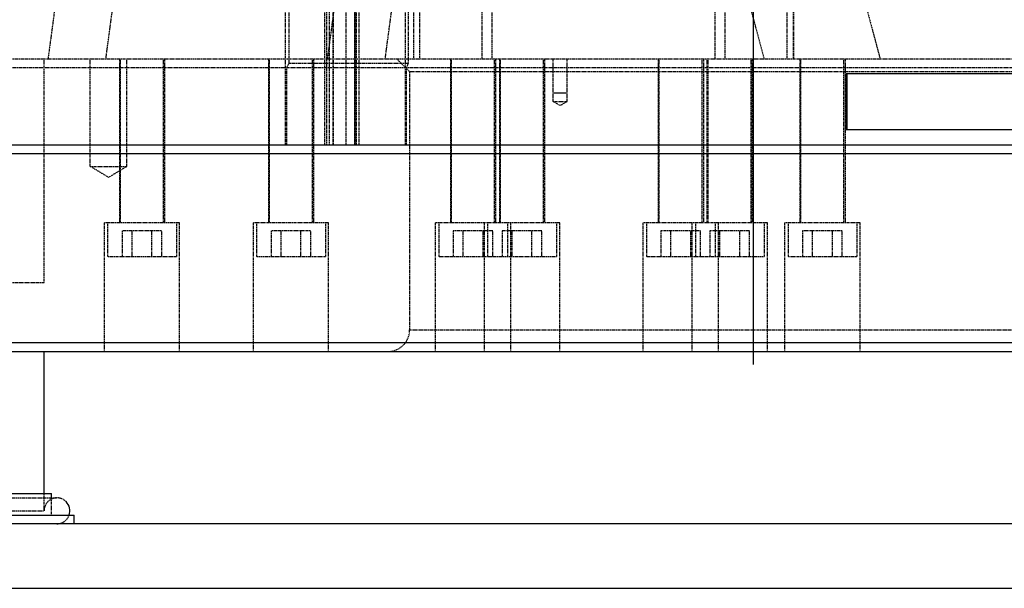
# Model space of a CAD drawing. Header units: millimetres. Extents: x -24622 to 2314, y -1603 to 2287.
# Tile 150 of 236: x 191 to 420, y 633 to 765. Entities that reach past the tile are written whole.
import ezdxf
from ezdxf.lldxf.tags import DXFTag

# ---------------------------------------------------------------- set-up
doc = ezdxf.new("R2010")
doc.units = ezdxf.units.MM
doc.linetypes.add('HIDDEN', pattern=[0.2, 0.1, -0.1])
doc.layers.add('DEFAULT_2', color=8, linetype='HIDDEN')
tags = doc.linetypes.add('CENTER', pattern=[2, 1.25, -0.25, 0.25, -0.25]).pattern_tags.tags
tags[10:11] = [DXFTag(74, 4), DXFTag(75, 0), DXFTag(340, '0'), DXFTag(46, 1.0), DXFTag(50, 0.0), DXFTag(44, 0.0), DXFTag(45, 0.0)]
tags[8:9] = [DXFTag(74, 4), DXFTag(75, 0), DXFTag(340, '0'), DXFTag(46, 1.0), DXFTag(50, 0.0), DXFTag(44, 0.0), DXFTag(45, 0.0)]
tags[6:7] = [DXFTag(74, 4), DXFTag(75, 0), DXFTag(340, '0'), DXFTag(46, 1.0), DXFTag(50, 0.0), DXFTag(44, 0.0), DXFTag(45, 0.0)]
tags[4:5] = [DXFTag(74, 4), DXFTag(75, 0), DXFTag(340, '0'), DXFTag(46, 1.0), DXFTag(50, 0.0), DXFTag(44, 0.0), DXFTag(45, 0.0)]

msp = doc.modelspace()

# ---------------------------------------------------------------- linework, layer by layer
at = {"color": 1, "linetype": 'CENTER', "ltscale": 304.8}
msp.add_line((362.024, 685.354), (362.024, 1213.43), dxfattribs=at)
at = {"color": 7, "linetype": 'Continuous'}
for p, q in [((520.038, 752.837), (383.52, 752.837)), ((383.52, 739.837), (383.52, 752.837)), ((383.654, 752.837), (383.654, 739.837)), ((315.374, 748.417), (318.674, 748.417)), ((520.038, 739.837), (383.52, 739.837)), ((183.024, 736.337), (455.701, 736.337)), ((183.024, 734.337), (432.024, 734.337)), ((582.024, 690.337), (181.524, 690.337)), ((181.524, 688.337), (580.024, 688.337)), ((197.024, 655.337), (197.024, 688.337)), ((183.024, 655.337), (198.712, 655.337)), ((198.712, 653.999), (198.712, 655.337)), ((183.024, 650.337), (204.023, 650.337)), ((204.024, 648.337), (204.024, 650.337)), ((711.024, 648.337), (11.024, 648.337)), ((11.024, 633.337), (711.024, 633.337))]:
    msp.add_line(p, q, dxfattribs=at)
msp.add_arc((200.024, 651.337), 3, 340.16694, 45, dxfattribs=at)
at = {"layer": 'DEFAULT_2', "color": 8, "linetype": 'HIDDEN'}
for p, q in [((282.989, 756.337), (282.989, 898.337)), ((298.777, 898.337), (298.777, 756.337)), ((284.404, 756.337), (284.404, 896.337)), ((301.227, 756.337), (301.227, 896.337)), ((262.731, 894.337), (262.731, 736.337)), ((263.331, 894.337), (263.331, 736.337)), ((269.659, 736.337), (269.659, 894.337)), ((270.259, 736.337), (270.259, 894.337)), ((355.93, 888.785), (391.419, 756.337)), ((253.149, 736.337), (253.149, 869.337)), ((254.007, 755.337), (254.007, 869.337)), ((262.274, 736.337), (262.274, 869.337)), ((264.274, 736.337), (264.274, 869.337)), ((264.31, 736.337), (264.31, 869.337)), ((267.274, 736.337), (267.274, 869.337)), ((269.259, 869.337), (269.259, 736.337)), ((269.274, 736.337), (269.274, 869.337)), ((281.082, 736.337), (281.082, 869.337)), ((281.719, 869.337), (281.719, 755.337)), ((203.375, 796.925), (197.937, 756.337)), ((268.326, 796.925), (262.889, 756.337)), ((352.984, 772.337), (352.984, 756.337)), ((355.434, 756.337), (355.434, 772.337)), ((369.808, 756.337), (369.808, 772.337)), ((371.222, 772.337), (371.222, 756.337)), ((371.29, 772.337), (371.29, 756.337)), ((211.395, 756.337), (212.968, 768.076)), ((276.347, 756.337), (277.92, 768.076)), ((364.502, 756.337), (361.357, 768.076)), ((175.918, 756.337), (455.701, 756.337)), ((197.024, 704.337), (197.024, 756.337)), ((207.774, 731.337), (207.774, 756.337)), ((214.54, 756.337), (214.54, 718.337)), ((214.79, 718.337), (214.79, 756.337)), ((216.274, 731.337), (216.274, 756.337)), ((224.79, 718.337), (224.79, 756.337)), ((225.04, 756.337), (225.04, 718.337)), ((249.181, 756.337), (249.181, 718.337)), ((249.431, 718.337), (249.431, 756.337)), ((259.431, 718.337), (259.431, 756.337)), ((259.681, 756.337), (259.681, 718.337)), ((282.024, 753.337), (279.024, 756.337)), ((291.531, 756.337), (291.531, 718.337)), ((291.781, 718.337), (291.781, 756.337)), ((301.781, 718.337), (301.781, 756.337)), ((302.031, 756.337), (302.031, 718.337)), ((302.919, 756.337), (302.919, 718.337)), ((303.169, 718.337), (303.169, 756.337)), ((313.169, 718.337), (313.169, 756.337)), ((313.419, 756.337), (313.419, 718.337)), ((315.374, 746.437), (315.374, 756.337)), ((318.674, 746.437), (318.674, 756.337)), ((339.827, 756.337), (339.827, 718.337)), ((340.077, 718.337), (340.077, 756.337)), ((350.077, 718.337), (350.077, 756.337)), ((350.327, 756.337), (350.327, 718.337)), ((351.215, 718.337), (351.215, 756.337)), ((351.465, 718.337), (351.465, 756.337)), ((361.465, 718.337), (361.465, 756.337)), ((361.715, 756.337), (361.715, 718.337)), ((372.774, 756.337), (372.774, 718.337)), ((373.024, 718.337), (373.024, 756.337)), ((383.024, 718.337), (383.024, 756.337)), ((383.274, 756.337), (383.274, 718.337)), ((174.053, 754.337), (432.024, 754.337)), ((254.007, 755.337), (253.435, 754.337)), ((253.435, 736.337), (253.435, 754.337)), ((254.007, 755.337), (281.719, 755.337)), ((281.719, 755.337), (281.295, 754.337)), ((281.295, 736.337), (281.295, 754.337)), ((442.024, 753.337), (282.024, 753.337)), ((282.024, 753.337), (282.024, 693.337)), ((315.374, 746.437), (318.674, 746.437)), ((317.024, 745.446), (315.374, 746.437)), ((318.674, 746.437), (317.024, 745.446)), ((207.774, 731.337), (216.274, 731.337)), ((212.024, 728.783), (207.774, 731.337)), ((216.274, 731.337), (212.024, 728.783)), ((211.04, 718.337), (228.54, 718.337)), ((211.04, 688.337), (211.04, 718.337)), ((211.79, 718.337), (211.79, 710.337)), ((227.79, 718.337), (227.79, 710.337)), ((228.54, 688.337), (228.54, 718.337)), ((245.681, 718.337), (263.181, 718.337)), ((245.681, 688.337), (245.681, 718.337)), ((246.431, 718.337), (246.431, 710.337)), ((262.431, 718.337), (262.431, 710.337)), ((263.181, 688.337), (263.181, 718.337)), ((288.031, 718.337), (316.919, 718.337)), ((288.031, 688.337), (288.031, 718.337)), ((288.781, 718.337), (288.781, 710.337)), ((299.419, 688.337), (299.419, 718.337)), ((300.169, 718.337), (300.169, 710.337)), ((304.781, 718.337), (304.781, 710.337)), ((305.531, 688.337), (305.531, 718.337)), ((316.169, 718.337), (316.169, 710.337)), ((316.919, 688.337), (316.919, 718.337)), ((336.327, 718.337), (365.215, 718.337)), ((336.327, 688.337), (336.327, 718.337)), ((337.077, 718.337), (337.077, 710.337)), ((347.715, 688.337), (347.715, 718.337)), ((348.465, 718.337), (348.465, 710.337)), ((353.077, 718.337), (353.077, 710.337)), ((353.827, 688.337), (353.827, 718.337)), ((364.465, 718.337), (364.465, 710.337)), ((365.215, 688.337), (365.215, 718.337)), ((369.274, 718.337), (386.774, 718.337)), ((369.274, 688.337), (369.274, 718.337)), ((370.024, 718.337), (370.024, 710.337)), ((386.024, 718.337), (386.024, 710.337)), ((386.774, 688.337), (386.774, 718.337)), ((224.409, 716.337), (215.171, 716.337)), ((215.171, 716.337), (215.171, 710.337)), ((217.481, 710.337), (217.481, 716.337)), ((222.099, 710.337), (222.099, 716.337)), ((224.409, 710.337), (224.409, 716.337)), ((259.05, 716.337), (249.812, 716.337)), ((249.812, 716.337), (249.812, 710.337)), ((252.122, 710.337), (252.122, 716.337)), ((256.74, 710.337), (256.74, 716.337)), ((259.05, 710.337), (259.05, 716.337)), ((301.399, 716.337), (292.162, 716.337)), ((292.162, 716.337), (292.162, 710.337)), ((294.471, 710.337), (294.471, 716.337)), ((299.09, 710.337), (299.09, 716.337)), ((301.399, 710.337), (301.399, 716.337)), ((312.787, 716.337), (303.55, 716.337)), ((303.55, 716.337), (303.55, 710.337)), ((305.859, 710.337), (305.859, 716.337)), ((310.478, 710.337), (310.478, 716.337)), ((312.787, 710.337), (312.787, 716.337)), ((349.696, 716.337), (340.458, 716.337)), ((340.458, 716.337), (340.458, 710.337)), ((342.767, 710.337), (342.767, 716.337)), ((347.386, 710.337), (347.386, 716.337)), ((349.696, 710.337), (349.696, 716.337)), ((361.084, 716.337), (351.846, 716.337)), ((351.846, 716.337), (351.846, 710.337)), ((354.155, 710.337), (354.155, 716.337)), ((358.774, 710.337), (358.774, 716.337)), ((361.084, 710.337), (361.084, 716.337)), ((382.643, 716.337), (373.405, 716.337)), ((373.405, 716.337), (373.405, 710.337)), ((375.714, 710.337), (375.714, 716.337)), ((380.333, 710.337), (380.333, 716.337)), ((382.643, 710.337), (382.643, 716.337)), ((227.79, 710.337), (211.79, 710.337)), ((262.431, 710.337), (246.431, 710.337)), ((316.169, 710.337), (288.781, 710.337)), ((364.465, 710.337), (337.077, 710.337)), ((386.024, 710.337), (370.024, 710.337)), ((146.4, 704.337), (197.022, 704.337)), ((282.024, 693.337), (442.024, 693.337)), ((197.024, 651.337), (197.024, 655.337)), ((144.024, 654.337), (200.024, 654.337)), ((198.712, 650.337), (198.712, 653.999)), ((147.024, 651.337), (197.024, 651.337))]:
    msp.add_line(p, q, dxfattribs=at)
for centre, radius, start, end in [((277.024, 693.337), 5, 270, 0), ((200.024, 651.337), 3, 45, 180), ((200.024, 651.337), 3, 270, 340.16694)]:
    msp.add_arc(centre, radius, start, end, dxfattribs=at)

doc.saveas('drawing.dxf')
